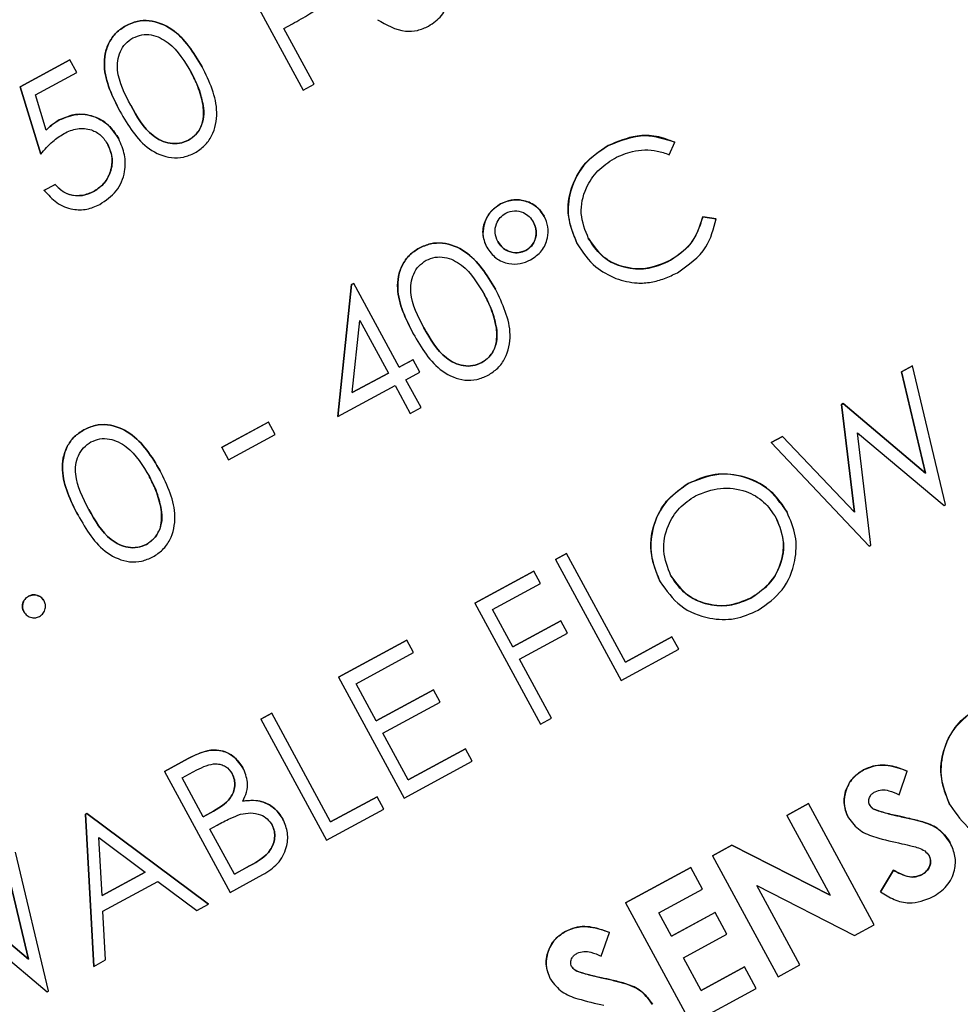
# Model space of a CAD drawing. Header units: inches. Extents: x 0.6 to 33.8, y 0 to 21.7.
# Tile 68 of 210: x 12.808 to 12.919, y 15.576 to 15.693. Entities that reach past the tile are written whole.
import ezdxf

# ---------------------------------------------------------------- set-up
doc = ezdxf.new("R2010")
doc.units = ezdxf.units.IN
doc.header["$MEASUREMENT"] = 0
doc.layers.add('FORMAT', color=7, linetype='Continuous')
doc.styles.add('SLDTEXTSTYLE3', font='TXT', dxfattribs={"width": 0.75})
doc.dimstyles.new('SLDDIMSTYLE0', dxfattribs={"dimtxt": 0.125, "dimasz": 0.13, "dimexe": 0, "dimexo": 0.0625, "dimgap": 0.03125, "dimtad": 0, "dimtih": 1, "dimtoh": 1, "dimdec": 1, "dimlfac": 4, "dimrnd": 1e-09, "dimzin": 12, "dimdsep": 46, "dimtxsty": 'SLDTEXTSTYLE3', "dimsah": 1, "dimcen": 0.09, "dimadec": 0, "dimazin": 3, "dimtfac": 1, "dimtdec": 1, "dimtofl": 0, "dimtmove": 0, "dimatfit": 3, "dimfxl": 1, "dimfrac": 2, "dimtolj": 1, "dimtzin": 12, "dimarcsym": 0})

# ---------------------------------------------------------------- blocks, each defined once
blk = doc.blocks.new('_D_1')
at = {"layer": 'FORMAT'}
for p, q in [((6.14175, 17.34011), (2.54818, 17.34011)), ((2.67318, 17.34011), (2.67318, 11.07473)), ((2.48846, 11.04934), (2.45037, 11.04934)), ((2.45037, 11.04934), (2.45037, 10.85091)), ((2.8579, 11.04934), (2.89599, 11.04934)), ((2.89599, 11.04934), (2.89599, 10.85091)), ((2.45037, 10.85091), (2.48846, 10.85091)), ((2.89599, 10.85091), (2.8579, 10.85091)), ((2.67318, 4.39851), (2.67318, 10.66388)), ((13.15451, 4.39851), (2.54818, 4.39851))]:
    blk.add_line(p, q, dxfattribs=at)
for points in [[(2.67318, 17.34011), (2.65318, 17.21011), (2.69318, 17.21011)], [(2.67318, 4.39851), (2.69318, 4.52851), (2.65318, 4.52851)]]:
    blk.add_solid(points, dxfattribs=at)
at = {"layer": 'FORMAT', "char_height": 0.125, "attachment_point": 1, "style": 'SLDTEXTSTYLE3'}
for s, insert in [('1315', (2.48846, 11.01204)), ('51.8', (2.51155, 10.82502))]:
    blk.add_mtext(s, dxfattribs=dict(at, insert=insert))

msp = doc.modelspace()

# ---------------------------------------------------------------- linework, layer by layer
at = {"color": 7, "linetype": 'Continuous'}
for p, q in [((12.83322, 15.69871), (12.84097, 15.68442)), ((12.82003, 15.69203), (12.82003, 15.69203)), ((12.83867, 15.69171), (12.83969, 15.69226)), ((12.84225, 15.68512), (12.83867, 15.69171)), ((12.80758, 15.68481), (12.81344, 15.68799)), ((12.81344, 15.68798), (12.80758, 15.6848)), ((12.81344, 15.68798), (12.81344, 15.68799)), ((12.81424, 15.68652), (12.81344, 15.68798)), ((12.82904, 15.68719), (12.82904, 15.68719)), ((12.80938, 15.68388), (12.81424, 15.68652)), ((12.80999, 15.67687), (12.80758, 15.68481)), ((12.80758, 15.6848), (12.80758, 15.68481)), ((12.80758, 15.6848), (12.80999, 15.67687)), ((12.84097, 15.68442), (12.84225, 15.68512)), ((12.81064, 15.67971), (12.80938, 15.68388)), ((12.81933, 15.68193), (12.81933, 15.68193)), ((12.82916, 15.68262), (12.82916, 15.68262)), ((12.81218, 15.6809), (12.81217, 15.6809)), ((12.8192, 15.67866), (12.8192, 15.67867)), ((12.82742, 15.6785), (12.82742, 15.67851)), ((12.87697, 15.67788), (12.87697, 15.67788)), ((12.88417, 15.6768), (12.88482, 15.67827)), ((12.88482, 15.67827), (12.88482, 15.67828)), ((12.80999, 15.67687), (12.80999, 15.67687)), ((12.81041, 15.6726), (12.81169, 15.67329)), ((12.81169, 15.67329), (12.81041, 15.67259)), ((12.81041, 15.67259), (12.81041, 15.6726)), ((12.81169, 15.67329), (12.81169, 15.67329)), ((12.81623, 15.67243), (12.81623, 15.67244)), ((12.86427, 15.67099), (12.86427, 15.671)), ((12.86942, 15.66952), (12.86942, 15.66953)), ((12.88814, 15.66948), (12.88972, 15.66924)), ((12.88972, 15.66924), (12.88814, 15.66948)), ((12.88814, 15.66948), (12.88814, 15.66948)), ((12.88972, 15.66924), (12.88972, 15.66924)), ((12.85465, 15.66578), (12.85465, 15.66578)), ((12.86263, 15.66588), (12.86263, 15.66588)), ((12.87331, 15.66629), (12.87331, 15.66629)), ((12.86725, 15.6655), (12.86724, 15.6655)), ((12.88433, 15.66433), (12.88432, 15.66434)), ((12.84504, 15.64588), (12.84668, 15.66146)), ((12.84668, 15.66146), (12.84504, 15.64588)), ((12.84668, 15.66146), (12.84694, 15.6616)), ((12.84694, 15.6616), (12.84668, 15.66146)), ((12.84668, 15.66146), (12.84668, 15.66146)), ((12.84694, 15.6616), (12.84694, 15.6616)), ((12.8523, 15.65171), (12.84694, 15.6616)), ((12.86365, 15.66094), (12.86365, 15.66094)), ((12.84676, 15.64871), (12.84766, 15.65722)), ((12.84766, 15.65722), (12.85102, 15.65101)), ((12.86377, 15.65636), (12.86377, 15.65637)), ((12.85395, 15.65567), (12.85394, 15.65568)), ((12.8523, 15.65171), (12.85395, 15.65261)), ((12.85395, 15.6526), (12.8523, 15.65171)), ((12.85395, 15.6526), (12.85395, 15.65261)), ((12.85474, 15.65114), (12.85395, 15.6526)), ((12.86204, 15.65225), (12.86204, 15.65225)), ((12.91158, 15.65115), (12.91289, 15.65186)), ((12.91289, 15.65186), (12.91158, 15.65115)), ((12.91289, 15.65186), (12.91289, 15.65186)), ((12.91678, 15.63549), (12.91289, 15.65186)), ((12.84676, 15.64871), (12.85102, 15.65102)), ((12.85102, 15.65101), (12.84676, 15.64871)), ((12.8531, 15.65024), (12.85474, 15.65114)), ((12.91441, 15.63922), (12.91158, 15.65115)), ((12.91158, 15.65115), (12.91158, 15.65115)), ((12.91158, 15.65115), (12.91441, 15.63922)), ((12.84504, 15.64588), (12.85181, 15.64955)), ((12.85181, 15.64955), (12.8536, 15.64625)), ((12.85488, 15.64695), (12.8531, 15.65024)), ((12.9045, 15.64731), (12.90469, 15.64742)), ((12.90469, 15.64741), (12.9045, 15.64731)), ((12.90602, 15.63459), (12.9045, 15.64731)), ((12.9045, 15.64731), (12.9045, 15.64731)), ((12.9045, 15.64731), (12.90602, 15.63458)), ((12.90469, 15.64742), (12.91441, 15.63922)), ((12.90469, 15.64741), (12.90469, 15.64742)), ((12.91441, 15.63922), (12.90469, 15.64741)), ((12.84504, 15.64588), (12.84504, 15.64588)), ((12.8536, 15.64625), (12.85488, 15.64695)), ((12.83136, 15.64226), (12.83685, 15.64523)), ((12.83686, 15.64523), (12.83136, 15.64225)), ((12.83686, 15.64523), (12.83685, 15.64523)), ((12.83765, 15.64377), (12.83686, 15.64523)), ((12.81509, 15.64433), (12.81509, 15.64433)), ((12.83216, 15.64079), (12.83765, 15.64377)), ((12.89622, 15.64283), (12.89755, 15.64354)), ((12.89755, 15.64354), (12.89622, 15.64282)), ((12.89755, 15.64354), (12.90602, 15.63459)), ((12.89755, 15.64354), (12.89755, 15.64354)), ((12.90602, 15.63458), (12.89755, 15.64354)), ((12.90638, 15.64398), (12.9166, 15.63539)), ((12.90795, 15.6307), (12.90638, 15.64398)), ((12.89622, 15.64282), (12.89622, 15.64283)), ((12.89622, 15.64282), (12.90777, 15.6306)), ((12.83136, 15.64225), (12.83136, 15.64226)), ((12.83136, 15.64225), (12.83216, 15.64079)), ((12.82409, 15.63949), (12.82409, 15.63949)), ((12.91441, 15.63922), (12.91441, 15.63922)), ((12.88641, 15.63798), (12.88641, 15.63798)), ((12.9166, 15.63539), (12.91678, 15.63549)), ((12.81439, 15.63423), (12.81438, 15.63423)), ((12.82421, 15.63491), (12.82421, 15.63492)), ((12.89808, 15.63459), (12.89807, 15.6346)), ((12.90602, 15.63458), (12.90602, 15.63459)), ((12.82248, 15.6308), (12.82248, 15.6308)), ((12.87076, 15.62902), (12.87204, 15.62972)), ((12.87205, 15.62972), (12.87076, 15.62902)), ((12.87205, 15.62972), (12.87204, 15.62972)), ((12.879, 15.6169), (12.87205, 15.62972)), ((12.90777, 15.6306), (12.90795, 15.6307)), ((12.87076, 15.62902), (12.87851, 15.61474)), ((12.87076, 15.62902), (12.87076, 15.62902)), ((12.86124, 15.62386), (12.8682, 15.62763)), ((12.8682, 15.62763), (12.86124, 15.62386)), ((12.86899, 15.62617), (12.8682, 15.62763)), ((12.8682, 15.62763), (12.8682, 15.62763)), ((12.86332, 15.62309), (12.86899, 15.62617)), ((12.8831, 15.62638), (12.88309, 15.62639)), ((12.80855, 15.62467), (12.80854, 15.62467)), ((12.81038, 15.62412), (12.81038, 15.62413)), ((12.86124, 15.62386), (12.86898, 15.60957)), ((12.86124, 15.62386), (12.86124, 15.62386)), ((12.89382, 15.62446), (12.89382, 15.62446)), ((12.808, 15.62283), (12.808, 15.62284)), ((12.8657, 15.61869), (12.86332, 15.62309)), ((12.8657, 15.6187), (12.87138, 15.62177)), ((12.87138, 15.62177), (12.8657, 15.61869)), ((12.87217, 15.62031), (12.87138, 15.62177)), ((12.87138, 15.62177), (12.87138, 15.62177)), ((12.86649, 15.61723), (12.87217, 15.62031)), ((12.84512, 15.61512), (12.85318, 15.61949)), ((12.85318, 15.61949), (12.84512, 15.61512)), ((12.85398, 15.61802), (12.85318, 15.61949)), ((12.85318, 15.61949), (12.85318, 15.61949)), ((12.87899, 15.6169), (12.88449, 15.61988)), ((12.88449, 15.61988), (12.879, 15.6169)), ((12.88529, 15.61841), (12.88449, 15.61988)), ((12.88449, 15.61988), (12.88449, 15.61988)), ((12.8472, 15.61435), (12.85398, 15.61802)), ((12.87851, 15.61474), (12.88529, 15.61841)), ((12.87027, 15.61027), (12.86649, 15.61723)), ((12.84512, 15.61512), (12.85287, 15.60084)), ((12.84512, 15.61512), (12.84512, 15.61512)), ((12.84958, 15.60995), (12.8472, 15.61435)), ((12.84958, 15.60996), (12.85636, 15.61363)), ((12.85636, 15.61363), (12.84958, 15.60995)), ((12.85715, 15.61216), (12.85636, 15.61363)), ((12.85636, 15.61363), (12.85636, 15.61363)), ((12.85038, 15.60849), (12.85715, 15.61216)), ((12.83596, 15.61016), (12.83725, 15.61085)), ((12.83597, 15.61015), (12.83596, 15.61016)), ((12.83725, 15.61085), (12.83597, 15.61015)), ((12.83597, 15.61015), (12.84371, 15.59587)), ((12.8442, 15.59803), (12.83725, 15.61085)), ((12.83725, 15.61085), (12.83725, 15.61085)), ((12.86898, 15.60957), (12.87027, 15.61027)), ((12.85336, 15.603), (12.85038, 15.60849)), ((12.85335, 15.603), (12.86013, 15.60667)), ((12.86013, 15.60667), (12.85336, 15.603)), ((12.86093, 15.6052), (12.86013, 15.60667)), ((12.86013, 15.60667), (12.86013, 15.60667)), ((12.82461, 15.604), (12.8274, 15.60551)), ((12.8274, 15.60551), (12.82461, 15.604)), ((12.8274, 15.60551), (12.8274, 15.60551)), ((12.85287, 15.60084), (12.86093, 15.6052)), ((12.82669, 15.60323), (12.82843, 15.60417)), ((12.83386, 15.60443), (12.83385, 15.60443)), ((12.9071, 15.60417), (12.9071, 15.60418)), ((12.91131, 15.60124), (12.91227, 15.60404)), ((12.91227, 15.60404), (12.91227, 15.60404)), ((12.82461, 15.604), (12.82461, 15.604)), ((12.82461, 15.604), (12.83236, 15.58971)), ((12.82917, 15.59865), (12.82669, 15.60323)), ((12.8442, 15.59803), (12.84969, 15.60101)), ((12.84969, 15.60101), (12.8442, 15.59803)), ((12.85049, 15.59954), (12.84969, 15.60101)), ((12.84969, 15.60101), (12.84969, 15.60101)), ((12.84371, 15.59587), (12.85049, 15.59954)), ((12.89805, 15.5988), (12.90061, 15.60019)), ((12.90062, 15.60019), (12.89805, 15.5988)), ((12.90062, 15.60019), (12.90061, 15.60019)), ((12.90836, 15.5859), (12.90062, 15.60019)), ((12.90842, 15.59948), (12.90842, 15.59948)), ((12.91731, 15.6), (12.9173, 15.6)), ((12.81527, 15.59894), (12.81545, 15.59904)), ((12.81545, 15.59903), (12.81527, 15.59893)), ((12.81624, 15.58098), (12.81527, 15.59894)), ((12.81527, 15.59893), (12.81527, 15.59894)), ((12.81527, 15.59893), (12.81624, 15.58098)), ((12.81545, 15.59904), (12.82979, 15.58833)), ((12.81545, 15.59903), (12.81545, 15.59904)), ((12.82979, 15.58832), (12.81545, 15.59903)), ((12.83003, 15.59912), (12.82917, 15.59865)), ((12.82917, 15.59865), (12.83003, 15.59912)), ((12.83003, 15.59912), (12.83003, 15.59912)), ((12.83858, 15.59834), (12.83858, 15.59834)), ((12.89805, 15.5988), (12.90315, 15.5894)), ((12.89805, 15.5988), (12.89805, 15.5988)), ((12.90531, 15.59852), (12.90531, 15.59852)), ((12.91136, 15.59869), (12.91136, 15.59869)), ((12.82996, 15.59719), (12.83081, 15.59765)), ((12.83284, 15.59187), (12.82996, 15.59719)), ((12.91409, 15.59803), (12.91409, 15.59804)), ((12.81723, 15.58933), (12.81686, 15.59619)), ((12.81686, 15.59619), (12.82233, 15.5921)), ((12.88926, 15.59403), (12.89157, 15.59528)), ((12.89157, 15.59528), (12.88926, 15.59403)), ((12.89157, 15.59528), (12.90315, 15.5894)), ((12.89157, 15.59528), (12.89157, 15.59528)), ((12.90315, 15.5894), (12.89157, 15.59528)), ((12.91734, 15.59556), (12.91734, 15.59556)), ((12.80855, 15.58183), (12.80572, 15.59376)), ((12.80572, 15.59376), (12.80855, 15.58183)), ((12.81092, 15.57809), (12.80703, 15.59447)), ((12.88926, 15.59403), (12.88926, 15.59403)), ((12.88926, 15.59403), (12.89701, 15.57975)), ((12.83284, 15.59188), (12.83467, 15.59287)), ((12.83467, 15.59286), (12.83284, 15.59187)), ((12.83467, 15.59286), (12.83467, 15.59287)), ((12.879, 15.58847), (12.8867, 15.59264)), ((12.8867, 15.59264), (12.87901, 15.58847)), ((12.88809, 15.59008), (12.8867, 15.59264)), ((12.8867, 15.59264), (12.8867, 15.59264)), ((12.82233, 15.5921), (12.81723, 15.58933)), ((12.81723, 15.58934), (12.82233, 15.5921)), ((12.83236, 15.58971), (12.83622, 15.59181)), ((12.90911, 15.58977), (12.91063, 15.59235)), ((12.91063, 15.59234), (12.90911, 15.58977)), ((12.91063, 15.59234), (12.91063, 15.59235)), ((12.91396, 15.59178), (12.91396, 15.59179)), ((12.81733, 15.58749), (12.8238, 15.591)), ((12.8238, 15.591), (12.8284, 15.58757)), ((12.88296, 15.58729), (12.88809, 15.59008)), ((12.89449, 15.59051), (12.90603, 15.58464)), ((12.89957, 15.58114), (12.89449, 15.59051)), ((12.79883, 15.59002), (12.80855, 15.58183)), ((12.80855, 15.58183), (12.79883, 15.59002)), ((12.90911, 15.58977), (12.90911, 15.58977)), ((12.8284, 15.58757), (12.82979, 15.58832)), ((12.82979, 15.58832), (12.82979, 15.58833)), ((12.87901, 15.58847), (12.879, 15.58847)), ((12.87901, 15.58847), (12.88675, 15.57419)), ((12.80052, 15.58659), (12.81074, 15.57799)), ((12.81764, 15.58174), (12.81733, 15.58749)), ((12.88445, 15.58455), (12.88296, 15.58729)), ((12.88445, 15.58455), (12.88957, 15.58733)), ((12.88958, 15.58733), (12.88445, 15.58455)), ((12.88958, 15.58733), (12.88957, 15.58733)), ((12.89097, 15.58476), (12.88958, 15.58733)), ((12.90603, 15.58464), (12.90836, 15.5859)), ((12.87193, 15.58511), (12.87193, 15.58511)), ((12.87614, 15.58218), (12.87711, 15.58497)), ((12.87711, 15.58497), (12.87711, 15.58498)), ((12.88584, 15.58198), (12.89097, 15.58476)), ((12.88792, 15.57814), (12.88584, 15.58198)), ((12.80855, 15.58183), (12.80855, 15.58183)), ((12.81624, 15.58098), (12.81764, 15.58174)), ((12.81624, 15.58098), (12.81624, 15.58098)), ((12.88792, 15.57814), (12.89305, 15.58092)), ((12.89305, 15.58092), (12.88792, 15.57814)), ((12.89444, 15.57836), (12.89305, 15.58092)), ((12.89305, 15.58092), (12.89305, 15.58092)), ((12.89701, 15.57975), (12.89957, 15.58114)), ((12.87325, 15.58041), (12.87325, 15.58042)), ((12.87619, 15.57962), (12.87619, 15.57962)), ((12.87015, 15.57945), (12.87015, 15.57946)), ((12.87893, 15.57897), (12.87892, 15.57897)), ((12.81074, 15.57799), (12.81092, 15.57809)), ((12.88675, 15.57419), (12.89444, 15.57836))]:
    msp.add_line(p, q, dxfattribs=at)
for points, knots in [([(12.85576, 15.69197), (12.85632, 15.69235), (12.85742, 15.69311), (12.85818, 15.69486), (12.85836, 15.69659), (12.85795, 15.69756), (12.85775, 15.69805)], [0, 0, 0, 0, 0.279806, 0.559627, 0.779888, 1, 1, 1, 1]), ([(12.83969, 15.69226), (12.84038, 15.69263), (12.8416, 15.69329), (12.84271, 15.69411), (12.8432, 15.69447)], [0, 0, 0, 0, 0.560254, 1, 1, 1, 1]), ([(12.82003, 15.69203), (12.82047, 15.69223), (12.82135, 15.69262), (12.82328, 15.6927), (12.82651, 15.69137), (12.82802, 15.68886), (12.82904, 15.68719)], [0, 0, 0, 0, 0.1256, 0.251197, 0.500581, 1, 1, 1, 1]), ([(12.82904, 15.68719), (12.82803, 15.68886), (12.82651, 15.69136), (12.82329, 15.6927), (12.82135, 15.69261), (12.82047, 15.69222), (12.82003, 15.69203)], [0, 0, 0, 0, 0.499419, 0.748803, 0.8744, 1, 1, 1, 1]), ([(12.84973, 15.69274), (12.85079, 15.69213), (12.85228, 15.69128), (12.85447, 15.6914), (12.85533, 15.69178), (12.85576, 15.69197)], [0, 0, 0, 0, 0.558455, 0.779206, 1, 1, 1, 1]), ([(12.81933, 15.68193), (12.81846, 15.68367), (12.81737, 15.68584), (12.81754, 15.68871), (12.818, 15.69006), (12.81883, 15.69125), (12.81963, 15.69177), (12.82003, 15.69203)], [0, 0, 0, 0, 0.498702, 0.624177, 0.749467, 0.874745, 1, 1, 1, 1]), ([(12.82003, 15.69203), (12.81963, 15.69177), (12.81884, 15.69125), (12.81801, 15.69006), (12.81754, 15.6887), (12.81737, 15.68583), (12.81846, 15.68366), (12.81933, 15.68193)], [0, 0, 0, 0, 0.125255, 0.250533, 0.375823, 0.501298, 1, 1, 1, 1]), ([(12.82061, 15.68263), (12.81991, 15.68397), (12.81903, 15.68565), (12.81903, 15.68791), (12.81934, 15.68898), (12.81994, 15.68996), (12.82056, 15.69038), (12.82087, 15.69059)], [0, 0, 0, 0, 0.499153, 0.624481, 0.749582, 0.874861, 1, 1, 1, 1]), ([(12.82087, 15.69059), (12.82122, 15.69073), (12.82191, 15.69102), (12.82342, 15.69098), (12.82582, 15.68974), (12.82698, 15.6878), (12.82775, 15.6865)], [0, 0, 0, 0, 0.125402, 0.250979, 0.499928, 1, 1, 1, 1]), ([(12.82817, 15.67701), (12.82858, 15.67728), (12.82938, 15.6778), (12.8305, 15.67938), (12.83116, 15.6828), (12.82989, 15.68543), (12.82904, 15.68719)], [0, 0, 0, 0, 0.125628, 0.251257, 0.500593, 1, 1, 1, 1]), ([(12.82775, 15.6865), (12.82811, 15.68581), (12.82874, 15.68457), (12.82903, 15.68321), (12.82916, 15.68262)], [0, 0, 0, 0, 0.560097, 1, 1, 1, 1]), ([(12.82916, 15.68262), (12.82898, 15.68338), (12.82867, 15.68473), (12.82803, 15.68596), (12.82775, 15.6865)], [0, 0, 0, 0, 0.5595988, 1, 1, 1, 1]), ([(12.81933, 15.68193), (12.82031, 15.68025), (12.82177, 15.67775), (12.82495, 15.67636), (12.82687, 15.67644), (12.82774, 15.67682), (12.82817, 15.67701)], [0, 0, 0, 0, 0.49975, 0.74891, 0.874449, 1, 1, 1, 1]), ([(12.82742, 15.6785), (12.82708, 15.67836), (12.82639, 15.67808), (12.82487, 15.6781), (12.82244, 15.67931), (12.82134, 15.6813), (12.82061, 15.68263)], [0, 0, 0, 0, 0.125394, 0.250914, 0.499709, 1, 1, 1, 1]), ([(12.82061, 15.68263), (12.82134, 15.6813), (12.82244, 15.67931), (12.82487, 15.6781), (12.82638, 15.67808), (12.82708, 15.67836), (12.82742, 15.67851)], [0, 0, 0, 0, 0.500291, 0.749086, 0.874606, 1, 1, 1, 1]), ([(12.82916, 15.68262), (12.82921, 15.68217), (12.8293, 15.68128), (12.82894, 15.68006), (12.8283, 15.67909), (12.82772, 15.6787), (12.82742, 15.6785)], [0, 0, 0, 0, 0.280262, 0.5597794, 0.7799888, 1, 1, 1, 1]), ([(12.82742, 15.67851), (12.82778, 15.67877), (12.82851, 15.67929), (12.82928, 15.68076), (12.8292, 15.68191), (12.82916, 15.68262)], [0, 0, 0, 0, 0.280257, 0.560781, 1, 1, 1, 1]), ([(12.81064, 15.67971), (12.8109, 15.67996), (12.81137, 15.68042), (12.81193, 15.68075), (12.81217, 15.6809)], [0, 0, 0, 0, 0.560064, 1, 1, 1, 1]), ([(12.81218, 15.6809), (12.81187, 15.6807), (12.81132, 15.68036), (12.81085, 15.67991), (12.81064, 15.67971)], [0, 0, 0, 0, 0.559748, 1, 1, 1, 1]), ([(12.81217, 15.6809), (12.8129, 15.6812), (12.81434, 15.6818), (12.81654, 15.68132), (12.81822, 15.68021), (12.81888, 15.67918), (12.8192, 15.67867)], [0, 0, 0, 0, 0.279688, 0.559025, 0.779292, 1, 1, 1, 1]), ([(12.8192, 15.67866), (12.81877, 15.67931), (12.81791, 15.68061), (12.81588, 15.68154), (12.81385, 15.68164), (12.81273, 15.68114), (12.81218, 15.6809)], [0, 0, 0, 0, 0.280059, 0.559479, 0.77955, 1, 1, 1, 1]), ([(12.81274, 15.67931), (12.81325, 15.67954), (12.81428, 15.68), (12.81589, 15.67986), (12.81717, 15.67913), (12.81765, 15.67839), (12.81789, 15.67802)], [0, 0, 0, 0, 0.280472, 0.559738, 0.77964, 1, 1, 1, 1]), ([(12.80999, 15.67687), (12.81044, 15.67739), (12.81125, 15.67833), (12.81228, 15.67901), (12.81274, 15.67931)], [0, 0, 0, 0, 0.5602702, 1, 1, 1, 1]), ([(12.81695, 15.67093), (12.81766, 15.67141), (12.81907, 15.67236), (12.82, 15.67463), (12.82, 15.67683), (12.81947, 15.67805), (12.8192, 15.67866)], [0, 0, 0, 0, 0.279899, 0.558932, 0.779415, 1, 1, 1, 1]), ([(12.88482, 15.67827), (12.88411, 15.67854), (12.88268, 15.67908), (12.8799, 15.67912), (12.87808, 15.67835), (12.87697, 15.67788)], [0, 0, 0, 0, 0.2802882, 0.5607015, 1, 1, 1, 1]), ([(12.87697, 15.67788), (12.87842, 15.67847), (12.88102, 15.67953), (12.88366, 15.67866), (12.88482, 15.67828)], [0, 0, 0, 0, 0.559517, 1, 1, 1, 1]), ([(12.81623, 15.67244), (12.81673, 15.67279), (12.81773, 15.6735), (12.8184, 15.67512), (12.81847, 15.67671), (12.81809, 15.67759), (12.81789, 15.67803)], [0, 0, 0, 0, 0.279617, 0.5593571, 0.7795592, 1, 1, 1, 1]), ([(12.81789, 15.67802), (12.81813, 15.67745), (12.81859, 15.67632), (12.81824, 15.6746), (12.81743, 15.67323), (12.81663, 15.6727), (12.81623, 15.67243)], [0, 0, 0, 0, 0.279617, 0.559218, 0.779559, 1, 1, 1, 1]), ([(12.87331, 15.66629), (12.87283, 15.66748), (12.87188, 15.66986), (12.87266, 15.67346), (12.87444, 15.67626), (12.87613, 15.67734), (12.87697, 15.67788)], [0, 0, 0, 0, 0.279512, 0.55908, 0.779374, 1, 1, 1, 1]), ([(12.87697, 15.67788), (12.87591, 15.67716), (12.87379, 15.67572), (12.87231, 15.67237), (12.87211, 15.66905), (12.87291, 15.66721), (12.87331, 15.66629)], [0, 0, 0, 0, 0.279902, 0.559455, 0.779636, 1, 1, 1, 1]), ([(12.87769, 15.67637), (12.87838, 15.67669), (12.87953, 15.67721), (12.88128, 15.67741), (12.88277, 15.6773), (12.8837, 15.67697), (12.88417, 15.6768)], [0, 0, 0, 0, 0.339718, 0.559851, 0.779887, 1, 1, 1, 1]), ([(12.87465, 15.66688), (12.87426, 15.66786), (12.87348, 15.66981), (12.87415, 15.67275), (12.87564, 15.67501), (12.877, 15.67592), (12.87769, 15.67637)], [0, 0, 0, 0, 0.279533, 0.558859, 0.779408, 1, 1, 1, 1]), ([(12.81041, 15.67259), (12.81087, 15.67207), (12.81178, 15.67101), (12.81363, 15.67029), (12.81545, 15.67026), (12.81645, 15.67071), (12.81695, 15.67093)], [0, 0, 0, 0, 0.280034, 0.559638, 0.779711, 1, 1, 1, 1]), ([(12.81169, 15.67329), (12.81202, 15.67295), (12.81268, 15.67226), (12.81399, 15.67192), (12.81521, 15.67199), (12.81589, 15.67229), (12.81623, 15.67244)], [0, 0, 0, 0, 0.28005, 0.559166, 0.779583, 1, 1, 1, 1]), ([(12.81623, 15.67243), (12.81579, 15.67226), (12.81492, 15.6719), (12.81357, 15.67197), (12.81245, 15.67247), (12.81194, 15.67302), (12.81169, 15.67329)], [0, 0, 0, 0, 0.279857, 0.559683, 0.779485, 1, 1, 1, 1]), ([(12.86427, 15.671), (12.86479, 15.67121), (12.86583, 15.67163), (12.86741, 15.67134), (12.86869, 15.67063), (12.86918, 15.66989), (12.86942, 15.66953)], [0, 0, 0, 0, 0.279651, 0.559386, 0.779629, 1, 1, 1, 1]), ([(12.86942, 15.66952), (12.8691, 15.66998), (12.86845, 15.6709), (12.86694, 15.67147), (12.86548, 15.67152), (12.86467, 15.67117), (12.86427, 15.67099)], [0, 0, 0, 0, 0.279443, 0.559201, 0.77955, 1, 1, 1, 1]), ([(12.86263, 15.66588), (12.86243, 15.66641), (12.86202, 15.66746), (12.8624, 15.66903), (12.86316, 15.67027), (12.8639, 15.67075), (12.86427, 15.671)], [0, 0, 0, 0, 0.279239, 0.559101, 0.779515, 1, 1, 1, 1]), ([(12.86427, 15.67099), (12.86381, 15.67067), (12.86288, 15.67003), (12.86225, 15.66855), (12.86211, 15.6671), (12.86246, 15.66628), (12.86263, 15.66588)], [0, 0, 0, 0, 0.279707, 0.559479, 0.779698, 1, 1, 1, 1]), ([(12.86393, 15.66654), (12.86379, 15.66688), (12.86352, 15.66756), (12.86371, 15.66859), (12.86416, 15.66942), (12.86464, 15.66974), (12.86487, 15.6699)], [0, 0, 0, 0, 0.279677, 0.559466, 0.779709, 1, 1, 1, 1]), ([(12.86487, 15.6699), (12.86521, 15.67003), (12.86589, 15.67029), (12.86691, 15.67004), (12.86769, 15.66953), (12.868, 15.66905), (12.86815, 15.66881)], [0, 0, 0, 0, 0.279204, 0.558932, 0.779374, 1, 1, 1, 1]), ([(12.86781, 15.66438), (12.86828, 15.66471), (12.86921, 15.66535), (12.86985, 15.66684), (12.86995, 15.6683), (12.8696, 15.66911), (12.86942, 15.66952)], [0, 0, 0, 0, 0.2797785, 0.5594955, 0.7796567, 1, 1, 1, 1]), ([(12.88432, 15.66434), (12.88536, 15.66507), (12.8872, 15.66638), (12.88785, 15.66853), (12.88814, 15.66948)], [0, 0, 0, 0, 0.5587722, 1, 1, 1, 1]), ([(12.88814, 15.66948), (12.88774, 15.66828), (12.88702, 15.66613), (12.88515, 15.66488), (12.88433, 15.66433)], [0, 0, 0, 0, 0.55915, 1, 1, 1, 1]), ([(12.88513, 15.66287), (12.88641, 15.66377), (12.8887, 15.66538), (12.88941, 15.66806), (12.88972, 15.66924)], [0, 0, 0, 0, 0.559261, 1, 1, 1, 1]), ([(12.86724, 15.6655), (12.86754, 15.66571), (12.86812, 15.66614), (12.86847, 15.66711), (12.86849, 15.66804), (12.86826, 15.66856), (12.86815, 15.66881)], [0, 0, 0, 0, 0.27928, 0.559096, 0.779507, 1, 1, 1, 1]), ([(12.86815, 15.66881), (12.86829, 15.66848), (12.86856, 15.66781), (12.86839, 15.6668), (12.86795, 15.66597), (12.86748, 15.66566), (12.86725, 15.6655)], [0, 0, 0, 0, 0.279717, 0.559486, 0.779814, 1, 1, 1, 1]), ([(12.87464, 15.66689), (12.87525, 15.66602), (12.87647, 15.66429), (12.87934, 15.66327), (12.88207, 15.66331), (12.88357, 15.66399), (12.88432, 15.66434)], [0, 0, 0, 0, 0.279434, 0.558921, 0.779283, 1, 1, 1, 1]), ([(12.88433, 15.66433), (12.88336, 15.66392), (12.88142, 15.66309), (12.87843, 15.66349), (12.87602, 15.66481), (12.8751, 15.66619), (12.87465, 15.66688)], [0, 0, 0, 0, 0.280058, 0.559595, 0.779701, 1, 1, 1, 1]), ([(12.85394, 15.65568), (12.85307, 15.65741), (12.85199, 15.65958), (12.85215, 15.66245), (12.85262, 15.66381), (12.85345, 15.665), (12.85425, 15.66552), (12.85465, 15.66578)], [0, 0, 0, 0, 0.498702, 0.624177, 0.749467, 0.874745, 1, 1, 1, 1]), ([(12.85465, 15.66578), (12.85425, 15.66552), (12.85345, 15.66499), (12.85262, 15.6638), (12.85216, 15.66245), (12.85199, 15.65958), (12.85308, 15.65741), (12.85395, 15.65567)], [0, 0, 0, 0, 0.125255, 0.250533, 0.375823, 0.501298, 1, 1, 1, 1]), ([(12.85465, 15.66578), (12.85508, 15.66597), (12.85596, 15.66636), (12.8579, 15.66645), (12.86112, 15.66511), (12.86264, 15.66261), (12.86365, 15.66094)], [0, 0, 0, 0, 0.1256, 0.251197, 0.500581, 1, 1, 1, 1]), ([(12.86365, 15.66094), (12.86264, 15.66261), (12.86112, 15.66511), (12.8579, 15.66644), (12.85596, 15.66636), (12.85509, 15.66597), (12.85465, 15.66578)], [0, 0, 0, 0, 0.499419, 0.748803, 0.8744, 1, 1, 1, 1]), ([(12.86263, 15.66588), (12.86296, 15.66541), (12.86361, 15.66448), (12.86513, 15.66389), (12.86659, 15.66385), (12.86741, 15.66421), (12.86781, 15.66438)], [0, 0, 0, 0, 0.2795133, 0.5591613, 0.7795063, 1, 1, 1, 1]), ([(12.86393, 15.66655), (12.86414, 15.66625), (12.86455, 15.66565), (12.86551, 15.66526), (12.86645, 15.66517), (12.86698, 15.66539), (12.86724, 15.6655)], [0, 0, 0, 0, 0.279655, 0.5595, 0.779804, 1, 1, 1, 1]), ([(12.86725, 15.6655), (12.86691, 15.66537), (12.86622, 15.66511), (12.86521, 15.66535), (12.8644, 15.66583), (12.86409, 15.6663), (12.86393, 15.66654)], [0, 0, 0, 0, 0.2792339, 0.5591891, 0.7795622, 1, 1, 1, 1]), ([(12.87331, 15.66629), (12.87396, 15.66529), (12.87513, 15.6635), (12.87704, 15.66258), (12.87788, 15.66218)], [0, 0, 0, 0, 0.559626, 1, 1, 1, 1]), ([(12.85548, 15.66433), (12.85583, 15.66448), (12.85652, 15.66476), (12.85804, 15.66473), (12.86044, 15.66349), (12.86159, 15.66154), (12.86237, 15.66025)], [0, 0, 0, 0, 0.125402, 0.250979, 0.499928, 1, 1, 1, 1]), ([(12.85522, 15.65637), (12.85452, 15.65772), (12.85364, 15.6594), (12.85365, 15.66165), (12.85396, 15.66273), (12.85456, 15.6637), (12.85518, 15.66412), (12.85548, 15.66433)], [0, 0, 0, 0, 0.499153, 0.624481, 0.749582, 0.874861, 1, 1, 1, 1]), ([(12.87788, 15.66218), (12.87871, 15.66194), (12.88007, 15.66156), (12.88204, 15.66171), (12.88364, 15.66214), (12.88463, 15.66263), (12.88513, 15.66287)], [0, 0, 0, 0, 0.3393365, 0.5594502, 0.7796782, 1, 1, 1, 1]), ([(12.86377, 15.65637), (12.8636, 15.65712), (12.86328, 15.65848), (12.86265, 15.65971), (12.86236, 15.66025)], [0, 0, 0, 0, 0.559599, 1, 1, 1, 1]), ([(12.86237, 15.66025), (12.86272, 15.65955), (12.86335, 15.65832), (12.86364, 15.65696), (12.86377, 15.65636)], [0, 0, 0, 0, 0.560097, 1, 1, 1, 1]), ([(12.86279, 15.65076), (12.86319, 15.65102), (12.86399, 15.65155), (12.86512, 15.65312), (12.86578, 15.65654), (12.8645, 15.65918), (12.86365, 15.66094)], [0, 0, 0, 0, 0.125628, 0.251257, 0.500593, 1, 1, 1, 1]), ([(12.85522, 15.65638), (12.85596, 15.65505), (12.85706, 15.65306), (12.85948, 15.65185), (12.861, 15.65183), (12.86169, 15.65211), (12.86204, 15.65225)], [0, 0, 0, 0, 0.5002912, 0.749086, 0.8746062, 1, 1, 1, 1]), ([(12.86204, 15.65225), (12.86169, 15.65211), (12.861, 15.65182), (12.85949, 15.65185), (12.85706, 15.65305), (12.85596, 15.65504), (12.85522, 15.65637)], [0, 0, 0, 0, 0.1253938, 0.250914, 0.4997088, 1, 1, 1, 1]), ([(12.86204, 15.65225), (12.8624, 15.65251), (12.86313, 15.65303), (12.86389, 15.6545), (12.86382, 15.65566), (12.86377, 15.65637)], [0, 0, 0, 0, 0.2802572, 0.5607811, 1, 1, 1, 1]), ([(12.86377, 15.65636), (12.86382, 15.65592), (12.86391, 15.65503), (12.86356, 15.65381), (12.86291, 15.65284), (12.86233, 15.65244), (12.86204, 15.65225)], [0, 0, 0, 0, 0.280262, 0.559779, 0.779989, 1, 1, 1, 1]), ([(12.85395, 15.65567), (12.85492, 15.654), (12.85638, 15.65149), (12.85956, 15.65011), (12.86148, 15.65018), (12.86235, 15.65057), (12.86279, 15.65076)], [0, 0, 0, 0, 0.49975, 0.74891, 0.874449, 1, 1, 1, 1]), ([(12.81509, 15.64433), (12.81552, 15.64453), (12.8164, 15.64492), (12.81834, 15.645), (12.82156, 15.64366), (12.82308, 15.64116), (12.82409, 15.63949)], [0, 0, 0, 0, 0.1256, 0.251197, 0.500581, 1, 1, 1, 1]), ([(12.82409, 15.63949), (12.82308, 15.64116), (12.82156, 15.64366), (12.81834, 15.645), (12.8164, 15.64491), (12.81553, 15.64452), (12.81509, 15.64433)], [0, 0, 0, 0, 0.499419, 0.748803, 0.8744, 1, 1, 1, 1]), ([(12.81438, 15.63423), (12.81351, 15.63596), (12.81243, 15.63814), (12.81259, 15.641), (12.81306, 15.64236), (12.81389, 15.64355), (12.81469, 15.64407), (12.81509, 15.64433)], [0, 0, 0, 0, 0.498702, 0.624177, 0.749467, 0.874745, 1, 1, 1, 1]), ([(12.81509, 15.64433), (12.81469, 15.64407), (12.81389, 15.64355), (12.81306, 15.64236), (12.8126, 15.641), (12.81243, 15.63813), (12.81352, 15.63596), (12.81439, 15.63423)], [0, 0, 0, 0, 0.125255, 0.250533, 0.375823, 0.501298, 1, 1, 1, 1]), ([(12.81566, 15.63493), (12.81496, 15.63627), (12.81408, 15.63795), (12.81409, 15.6402), (12.8144, 15.64128), (12.815, 15.64226), (12.81562, 15.64268), (12.81592, 15.64289)], [0, 0, 0, 0, 0.4991529, 0.6244811, 0.7495818, 0.8748612, 1, 1, 1, 1]), ([(12.81592, 15.64289), (12.81627, 15.64303), (12.81696, 15.64332), (12.81848, 15.64328), (12.82088, 15.64204), (12.82203, 15.6401), (12.82281, 15.6388)], [0, 0, 0, 0, 0.125402, 0.250979, 0.499928, 1, 1, 1, 1]), ([(12.82323, 15.62931), (12.82363, 15.62957), (12.82443, 15.6301), (12.82556, 15.63167), (12.82622, 15.6351), (12.82494, 15.63773), (12.82409, 15.63949)], [0, 0, 0, 0, 0.125628, 0.251257, 0.500593, 1, 1, 1, 1]), ([(12.88641, 15.63798), (12.88759, 15.63847), (12.88995, 15.63945), (12.89356, 15.63878), (12.89643, 15.63711), (12.89752, 15.63544), (12.89807, 15.6346)], [0, 0, 0, 0, 0.279767, 0.559358, 0.779571, 1, 1, 1, 1]), ([(12.89808, 15.63459), (12.89734, 15.63564), (12.89588, 15.63774), (12.89247, 15.63909), (12.88916, 15.63919), (12.88732, 15.63838), (12.88641, 15.63798)], [0, 0, 0, 0, 0.279603, 0.559236, 0.77947, 1, 1, 1, 1]), ([(12.82421, 15.63492), (12.82404, 15.63568), (12.82372, 15.63703), (12.82309, 15.63826), (12.8228, 15.6388)], [0, 0, 0, 0, 0.5595988, 1, 1, 1, 1]), ([(12.82281, 15.6388), (12.82316, 15.63811), (12.82379, 15.63687), (12.82408, 15.63551), (12.82421, 15.63491)], [0, 0, 0, 0, 0.560097, 1, 1, 1, 1]), ([(12.88309, 15.62639), (12.88263, 15.62756), (12.8817, 15.62991), (12.88229, 15.63348), (12.88395, 15.63631), (12.88559, 15.63742), (12.88641, 15.63798)], [0, 0, 0, 0, 0.279731, 0.559327, 0.77968, 1, 1, 1, 1]), ([(12.88641, 15.63798), (12.88538, 15.63724), (12.88333, 15.63576), (12.88199, 15.63239), (12.88193, 15.62911), (12.88271, 15.62729), (12.8831, 15.62638)], [0, 0, 0, 0, 0.27953, 0.559053, 0.779523, 1, 1, 1, 1]), ([(12.88727, 15.63654), (12.88823, 15.63692), (12.89016, 15.63767), (12.89309, 15.63726), (12.89544, 15.63593), (12.89634, 15.63458), (12.89679, 15.6339)], [0, 0, 0, 0, 0.279735, 0.559487, 0.779691, 1, 1, 1, 1]), ([(12.88437, 15.62708), (12.88399, 15.62805), (12.88323, 15.62998), (12.88384, 15.63289), (12.88525, 15.63517), (12.8866, 15.63609), (12.88727, 15.63654)], [0, 0, 0, 0, 0.279548, 0.559045, 0.779599, 1, 1, 1, 1]), ([(12.81439, 15.63423), (12.81536, 15.63255), (12.81682, 15.63004), (12.82, 15.62866), (12.82192, 15.62874), (12.82279, 15.62912), (12.82323, 15.62931)], [0, 0, 0, 0, 0.4997499, 0.74891, 0.8744493, 1, 1, 1, 1]), ([(12.82248, 15.6308), (12.82213, 15.63066), (12.82144, 15.63037), (12.81993, 15.6304), (12.8175, 15.63161), (12.8164, 15.6336), (12.81566, 15.63493)], [0, 0, 0, 0, 0.125394, 0.250914, 0.499709, 1, 1, 1, 1]), ([(12.81566, 15.63493), (12.8164, 15.6336), (12.8175, 15.63161), (12.81992, 15.6304), (12.82144, 15.63038), (12.82213, 15.63066), (12.82248, 15.6308)], [0, 0, 0, 0, 0.5002912, 0.749086, 0.8746062, 1, 1, 1, 1]), ([(12.82248, 15.6308), (12.82284, 15.63107), (12.82357, 15.63159), (12.82433, 15.63306), (12.82426, 15.63421), (12.82421, 15.63492)], [0, 0, 0, 0, 0.2802572, 0.5607811, 1, 1, 1, 1]), ([(12.82421, 15.63491), (12.82426, 15.63447), (12.82435, 15.63358), (12.824, 15.63236), (12.82335, 15.63139), (12.82277, 15.631), (12.82248, 15.6308)], [0, 0, 0, 0, 0.280262, 0.559779, 0.779989, 1, 1, 1, 1]), ([(12.89466, 15.62302), (12.8957, 15.62375), (12.89778, 15.62521), (12.89911, 15.62858), (12.89927, 15.63186), (12.89847, 15.63368), (12.89808, 15.63459)], [0, 0, 0, 0, 0.2795885, 0.5592818, 0.7795463, 1, 1, 1, 1]), ([(12.89382, 15.62446), (12.89467, 15.62506), (12.89637, 15.62625), (12.89762, 15.62895), (12.89775, 15.63166), (12.89711, 15.63316), (12.89679, 15.63391)], [0, 0, 0, 0, 0.27983, 0.559389, 0.779654, 1, 1, 1, 1]), ([(12.89679, 15.6339), (12.89718, 15.63293), (12.89794, 15.631), (12.89732, 15.62806), (12.89585, 15.62581), (12.8945, 15.62491), (12.89382, 15.62446)], [0, 0, 0, 0, 0.279551, 0.558927, 0.779433, 1, 1, 1, 1]), ([(12.8831, 15.62638), (12.88383, 15.62535), (12.88529, 15.62328), (12.88867, 15.62196), (12.89194, 15.62182), (12.89376, 15.62262), (12.89466, 15.62302)], [0, 0, 0, 0, 0.27952, 0.5592233, 0.7795018, 1, 1, 1, 1]), ([(12.88437, 15.62709), (12.88497, 15.62625), (12.88616, 15.62456), (12.88894, 15.62356), (12.8916, 15.62349), (12.89308, 15.62414), (12.89382, 15.62446)], [0, 0, 0, 0, 0.279416, 0.559077, 0.779478, 1, 1, 1, 1]), ([(12.89382, 15.62446), (12.89287, 15.62407), (12.89096, 15.62329), (12.88806, 15.62378), (12.88572, 15.62507), (12.88482, 15.62641), (12.88437, 15.62708)], [0, 0, 0, 0, 0.279734, 0.559517, 0.779696, 1, 1, 1, 1]), ([(12.808, 15.62284), (12.80792, 15.62302), (12.80778, 15.6234), (12.80789, 15.62396), (12.80815, 15.62441), (12.80841, 15.62459), (12.80854, 15.62467)], [0, 0, 0, 0, 0.279576, 0.559284, 0.779552, 1, 1, 1, 1]), ([(12.80855, 15.62467), (12.80838, 15.62455), (12.80805, 15.62432), (12.80784, 15.62379), (12.80781, 15.62327), (12.80794, 15.62298), (12.808, 15.62283)], [0, 0, 0, 0, 0.279647, 0.559299, 0.779615, 1, 1, 1, 1]), ([(12.80854, 15.62467), (12.80873, 15.62475), (12.8091, 15.6249), (12.80967, 15.62478), (12.81012, 15.62453), (12.81029, 15.62426), (12.81038, 15.62413)], [0, 0, 0, 0, 0.2796016, 0.559212, 0.7794752, 1, 1, 1, 1]), ([(12.81038, 15.62412), (12.81027, 15.62429), (12.81004, 15.62462), (12.8095, 15.62483), (12.80898, 15.62486), (12.80869, 15.62473), (12.80855, 15.62467)], [0, 0, 0, 0, 0.279517, 0.559326, 0.779544, 1, 1, 1, 1]), ([(12.80984, 15.62229), (12.81, 15.62241), (12.81033, 15.62264), (12.81054, 15.62317), (12.81057, 15.62369), (12.81045, 15.62398), (12.81038, 15.62412)], [0, 0, 0, 0, 0.279537, 0.559056, 0.779442, 1, 1, 1, 1]), ([(12.808, 15.62283), (12.80812, 15.62267), (12.80835, 15.62234), (12.80888, 15.62213), (12.8094, 15.6221), (12.80969, 15.62223), (12.80984, 15.62229)], [0, 0, 0, 0, 0.279539, 0.559327, 0.779689, 1, 1, 1, 1]), ([(12.9173, 15.6), (12.91684, 15.60118), (12.91592, 15.60352), (12.91657, 15.60707), (12.91823, 15.60988), (12.91987, 15.61099), (12.92068, 15.61154)], [0, 0, 0, 0, 0.2796382, 0.5592142, 0.7796675, 1, 1, 1, 1]), ([(12.92068, 15.61154), (12.91966, 15.6108), (12.91762, 15.60933), (12.91625, 15.60599), (12.91614, 15.60272), (12.91692, 15.60091), (12.91731, 15.6)], [0, 0, 0, 0, 0.279509, 0.559161, 0.779576, 1, 1, 1, 1]), ([(12.8274, 15.60551), (12.82802, 15.60583), (12.82925, 15.60647), (12.83125, 15.60661), (12.83291, 15.60578), (12.83354, 15.60488), (12.83385, 15.60443)], [0, 0, 0, 0, 0.2813174, 0.559922, 0.7799345, 1, 1, 1, 1]), ([(12.83386, 15.60443), (12.83344, 15.605), (12.83261, 15.60612), (12.83003, 15.60682), (12.8284, 15.60601), (12.8274, 15.60551)], [0, 0, 0, 0, 0.280082, 0.559527, 1, 1, 1, 1]), ([(12.82843, 15.60417), (12.82916, 15.60453), (12.83008, 15.60498), (12.83126, 15.60483), (12.83201, 15.60453), (12.83236, 15.60404), (12.83259, 15.60371)], [0, 0, 0, 0, 0.499355, 0.625075, 0.750716, 1, 1, 1, 1]), ([(12.83385, 15.6005), (12.83402, 15.60084), (12.83436, 15.60154), (12.83446, 15.60294), (12.83409, 15.60387), (12.83386, 15.60443)], [0, 0, 0, 0, 0.2805431, 0.5609921, 1, 1, 1, 1]), ([(12.90531, 15.59852), (12.90508, 15.5991), (12.90463, 15.60026), (12.90502, 15.60201), (12.90587, 15.60338), (12.90669, 15.60391), (12.9071, 15.60418)], [0, 0, 0, 0, 0.27939, 0.559145, 0.77945, 1, 1, 1, 1]), ([(12.9071, 15.60417), (12.90658, 15.60382), (12.90555, 15.60312), (12.90486, 15.60148), (12.90473, 15.59987), (12.90512, 15.59897), (12.90531, 15.59852)], [0, 0, 0, 0, 0.279767, 0.559448, 0.779674, 1, 1, 1, 1]), ([(12.9071, 15.60418), (12.90766, 15.60441), (12.9086, 15.60479), (12.91002, 15.60473), (12.91117, 15.60445), (12.9119, 15.60418), (12.91227, 15.60404)], [0, 0, 0, 0, 0.338975, 0.559087, 0.779482, 1, 1, 1, 1]), ([(12.91227, 15.60404), (12.9117, 15.60425), (12.91076, 15.6046), (12.90937, 15.60478), (12.90818, 15.60466), (12.90746, 15.60433), (12.9071, 15.60417)], [0, 0, 0, 0, 0.340218, 0.560183, 0.780082, 1, 1, 1, 1]), ([(12.83259, 15.60371), (12.83269, 15.60348), (12.83289, 15.60303), (12.83292, 15.60227), (12.83276, 15.60154), (12.83205, 15.60022), (12.83093, 15.59961), (12.83003, 15.59912)], [0, 0, 0, 0, 0.125264, 0.250599, 0.375991, 0.501393, 1, 1, 1, 1]), ([(12.83003, 15.59912), (12.83092, 15.59961), (12.83205, 15.60022), (12.83276, 15.60154), (12.83292, 15.60227), (12.83289, 15.60303), (12.83269, 15.60349), (12.83259, 15.60371)], [0, 0, 0, 0, 0.498607, 0.624009, 0.749401, 0.874736, 1, 1, 1, 1]), ([(12.90846, 15.60159), (12.90872, 15.60169), (12.90925, 15.60188), (12.91026, 15.60172), (12.91091, 15.60142), (12.91131, 15.60124)], [0, 0, 0, 0, 0.279014, 0.559212, 1, 1, 1, 1]), ([(12.83385, 15.6005), (12.83437, 15.60056), (12.83541, 15.60068), (12.83683, 15.60021), (12.83791, 15.59938), (12.83836, 15.59869), (12.83858, 15.59834)], [0, 0, 0, 0, 0.280382, 0.559606, 0.779765, 1, 1, 1, 1]), ([(12.83858, 15.59834), (12.83829, 15.59877), (12.83771, 15.59964), (12.83605, 15.60064), (12.83468, 15.60055), (12.83385, 15.6005)], [0, 0, 0, 0, 0.280759, 0.561215, 1, 1, 1, 1]), ([(12.90781, 15.60003), (12.90776, 15.6002), (12.90765, 15.60054), (12.90783, 15.60102), (12.9081, 15.60138), (12.90834, 15.60152), (12.90846, 15.60159)], [0, 0, 0, 0, 0.277865, 0.558135, 0.778936, 1, 1, 1, 1]), ([(12.90781, 15.60003), (12.9079, 15.5999), (12.90806, 15.59967), (12.90831, 15.59954), (12.90842, 15.59948)], [0, 0, 0, 0, 0.559238, 1, 1, 1, 1]), ([(12.90842, 15.59948), (12.90828, 15.59955), (12.90803, 15.59969), (12.90788, 15.59993), (12.90781, 15.60003)], [0, 0, 0, 0, 0.559978, 1, 1, 1, 1]), ([(12.90842, 15.59948), (12.90896, 15.59931), (12.90993, 15.599), (12.91092, 15.59879), (12.91136, 15.59869)], [0, 0, 0, 0, 0.559767, 1, 1, 1, 1]), ([(12.91136, 15.59869), (12.9108, 15.59881), (12.90981, 15.59902), (12.90884, 15.59934), (12.90842, 15.59948)], [0, 0, 0, 0, 0.560208, 1, 1, 1, 1]), ([(12.91731, 15.6), (12.91804, 15.59897), (12.9195, 15.5969), (12.92284, 15.59551), (12.92612, 15.59533), (12.92794, 15.59613), (12.92885, 15.59653)], [0, 0, 0, 0, 0.279587, 0.559385, 0.779568, 1, 1, 1, 1]), ([(12.83081, 15.59765), (12.83131, 15.59792), (12.83221, 15.59841), (12.83316, 15.59877), (12.83358, 15.59893)], [0, 0, 0, 0, 0.560203, 1, 1, 1, 1]), ([(12.83358, 15.59893), (12.83397, 15.59901), (12.83475, 15.59917), (12.83587, 15.59895), (12.83678, 15.59843), (12.83713, 15.5979), (12.8373, 15.59764)], [0, 0, 0, 0, 0.28044, 0.560216, 0.780076, 1, 1, 1, 1]), ([(12.83622, 15.59181), (12.83684, 15.5922), (12.83807, 15.59299), (12.83905, 15.59484), (12.83925, 15.59675), (12.83881, 15.59781), (12.83858, 15.59834)], [0, 0, 0, 0, 0.280464, 0.559731, 0.779842, 1, 1, 1, 1]), ([(12.90531, 15.59852), (12.90573, 15.59798), (12.90658, 15.5969), (12.90891, 15.59606), (12.9106, 15.59568), (12.91163, 15.59546)], [0, 0, 0, 0, 0.278494, 0.558591, 1, 1, 1, 1]), ([(12.91136, 15.59869), (12.91187, 15.59858), (12.91278, 15.59838), (12.91369, 15.59814), (12.91409, 15.59804)], [0, 0, 0, 0, 0.5600451, 1, 1, 1, 1]), ([(12.91409, 15.59803), (12.91358, 15.59817), (12.91268, 15.5984), (12.91176, 15.5986), (12.91136, 15.59869)], [0, 0, 0, 0, 0.5599508, 1, 1, 1, 1]), ([(12.83467, 15.59287), (12.8356, 15.59338), (12.837, 15.59414), (12.83764, 15.5959), (12.83761, 15.59694), (12.8374, 15.59741), (12.8373, 15.59765)], [0, 0, 0, 0, 0.49936, 0.748736, 0.874399, 1, 1, 1, 1]), ([(12.8373, 15.59764), (12.8374, 15.59741), (12.83761, 15.59693), (12.83764, 15.5959), (12.837, 15.59413), (12.8356, 15.59337), (12.83467, 15.59286)], [0, 0, 0, 0, 0.125601, 0.251264, 0.50064, 1, 1, 1, 1]), ([(12.91409, 15.59804), (12.91484, 15.59776), (12.91619, 15.59726), (12.91699, 15.59608), (12.91734, 15.59556)], [0, 0, 0, 0, 0.5602086, 1, 1, 1, 1]), ([(12.91734, 15.59556), (12.91687, 15.5962), (12.91603, 15.59736), (12.91468, 15.59783), (12.91409, 15.59803)], [0, 0, 0, 0, 0.557989, 1, 1, 1, 1]), ([(12.91163, 15.59546), (12.91203, 15.59537), (12.9127, 15.59523), (12.9136, 15.59497), (12.91437, 15.59466), (12.9147, 15.59423), (12.91486, 15.59402)], [0, 0, 0, 0, 0.340769, 0.561242, 0.781152, 1, 1, 1, 1]), ([(12.91526, 15.58917), (12.91585, 15.58956), (12.91704, 15.59034), (12.91792, 15.59218), (12.91802, 15.59403), (12.91757, 15.59505), (12.91734, 15.59556)], [0, 0, 0, 0, 0.280178, 0.559487, 0.779603, 1, 1, 1, 1]), ([(12.91396, 15.59179), (12.91417, 15.59192), (12.91459, 15.5922), (12.91493, 15.59282), (12.91507, 15.59347), (12.91493, 15.59384), (12.91486, 15.59402)], [0, 0, 0, 0, 0.280345, 0.560195, 0.780435, 1, 1, 1, 1]), ([(12.91486, 15.59402), (12.91494, 15.59378), (12.9151, 15.5933), (12.91485, 15.59261), (12.91446, 15.5921), (12.91413, 15.59189), (12.91396, 15.59178)], [0, 0, 0, 0, 0.278174, 0.558403, 0.779137, 1, 1, 1, 1]), ([(12.91063, 15.59235), (12.91121, 15.59202), (12.91202, 15.59157), (12.91323, 15.59149), (12.91372, 15.59169), (12.91396, 15.59179)], [0, 0, 0, 0, 0.559407, 0.779869, 1, 1, 1, 1]), ([(12.91396, 15.59178), (12.91365, 15.59167), (12.91302, 15.59144), (12.91182, 15.59166), (12.91108, 15.59209), (12.91063, 15.59234)], [0, 0, 0, 0, 0.279066, 0.559245, 1, 1, 1, 1]), ([(12.90911, 15.58977), (12.90963, 15.58944), (12.91066, 15.5888), (12.91285, 15.58824), (12.91435, 15.58881), (12.91526, 15.58917)], [0, 0, 0, 0, 0.281493, 0.562113, 1, 1, 1, 1]), ([(12.87193, 15.58511), (12.8725, 15.58534), (12.87344, 15.58573), (12.87485, 15.58566), (12.876, 15.58539), (12.87674, 15.58511), (12.87711, 15.58498)], [0, 0, 0, 0, 0.338975, 0.559087, 0.779482, 1, 1, 1, 1]), ([(12.87711, 15.58497), (12.87654, 15.58518), (12.8756, 15.58553), (12.87421, 15.58572), (12.87301, 15.58559), (12.87229, 15.58527), (12.87193, 15.58511)], [0, 0, 0, 0, 0.340218, 0.560183, 0.780082, 1, 1, 1, 1]), ([(12.87015, 15.57946), (12.86992, 15.58004), (12.86946, 15.5812), (12.86986, 15.58294), (12.8707, 15.58432), (12.87152, 15.58485), (12.87193, 15.58511)], [0, 0, 0, 0, 0.27939, 0.559145, 0.77945, 1, 1, 1, 1]), ([(12.87193, 15.58511), (12.87142, 15.58476), (12.87039, 15.58405), (12.8697, 15.58241), (12.86957, 15.5808), (12.86996, 15.5799), (12.87015, 15.57945)], [0, 0, 0, 0, 0.279767, 0.559448, 0.779674, 1, 1, 1, 1]), ([(12.87265, 15.58097), (12.87259, 15.58114), (12.87249, 15.58147), (12.87267, 15.58195), (12.87294, 15.58231), (12.87318, 15.58246), (12.87329, 15.58253)], [0, 0, 0, 0, 0.277865, 0.558135, 0.778936, 1, 1, 1, 1]), ([(12.87329, 15.58253), (12.87356, 15.58262), (12.87409, 15.58281), (12.8751, 15.58265), (12.87575, 15.58236), (12.87614, 15.58218)], [0, 0, 0, 0, 0.2790142, 0.5592124, 1, 1, 1, 1]), ([(12.87264, 15.58097), (12.87273, 15.58084), (12.87289, 15.58061), (12.87314, 15.58047), (12.87325, 15.58042)], [0, 0, 0, 0, 0.559238, 1, 1, 1, 1]), ([(12.87325, 15.58041), (12.87312, 15.58049), (12.87287, 15.58063), (12.87271, 15.58086), (12.87265, 15.58097)], [0, 0, 0, 0, 0.559978, 1, 1, 1, 1]), ([(12.87325, 15.58042), (12.87379, 15.58024), (12.87476, 15.57994), (12.87575, 15.57972), (12.87619, 15.57962)], [0, 0, 0, 0, 0.559767, 1, 1, 1, 1]), ([(12.87619, 15.57962), (12.87564, 15.57974), (12.87464, 15.57996), (12.87368, 15.58027), (12.87325, 15.58041)], [0, 0, 0, 0, 0.560208, 1, 1, 1, 1]), ([(12.87619, 15.57962), (12.8767, 15.57951), (12.87762, 15.57932), (12.87853, 15.57908), (12.87892, 15.57897)], [0, 0, 0, 0, 0.5600451, 1, 1, 1, 1]), ([(12.87893, 15.57897), (12.87842, 15.5791), (12.87751, 15.57934), (12.8766, 15.57953), (12.87619, 15.57962)], [0, 0, 0, 0, 0.559951, 1, 1, 1, 1]), ([(12.87015, 15.57945), (12.87057, 15.57891), (12.87141, 15.57783), (12.87375, 15.57699), (12.87543, 15.57662), (12.87647, 15.57639)], [0, 0, 0, 0, 0.278494, 0.558591, 1, 1, 1, 1]), ([(12.87892, 15.57897), (12.87968, 15.57869), (12.88102, 15.57819), (12.88183, 15.57702), (12.88218, 15.5765)], [0, 0, 0, 0, 0.560209, 1, 1, 1, 1]), ([(12.88218, 15.57649), (12.88171, 15.57714), (12.88086, 15.57829), (12.87952, 15.57876), (12.87893, 15.57897)], [0, 0, 0, 0, 0.557989, 1, 1, 1, 1])]:
    msp.add_open_spline(points, degree=3, knots=knots, dxfattribs=at)

# ---------------------------------------------------------------- dimensions: what is measured, and where the dimension line sits
at = {"layer": 'FORMAT'}
dim = msp.add_linear_dim(base=(2.67318, 17.34011), p1=(13.20451, 4.39851), p2=(6.19175, 17.34011), angle=90, dimstyle='SLDDIMSTYLE0', dxfattribs=at)
dim.commit()
dim.dimension.update_dxf_attribs({"geometry": '_D_1', "text_midpoint": (2.67318, 10.86931), "dimtype": 160})

doc.saveas('drawing.dxf')
